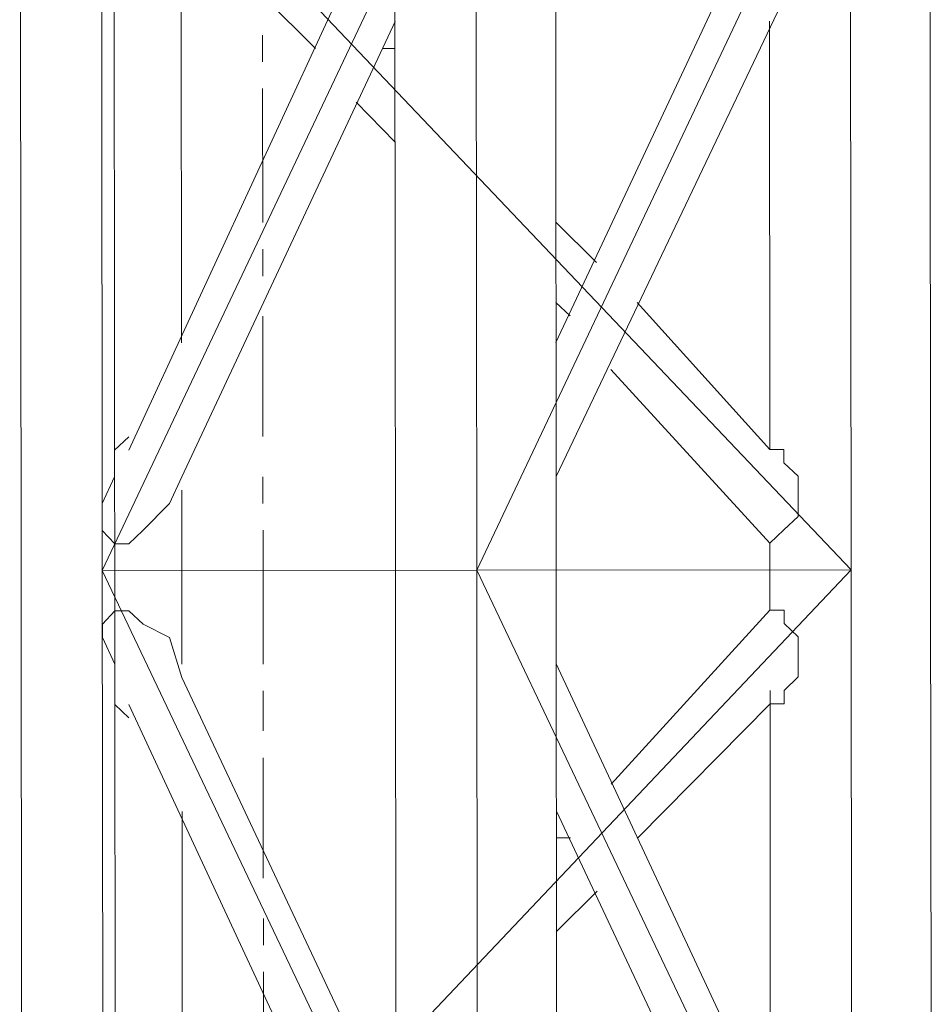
# Model space of a CAD drawing. Header units: inches. Extents: x -5850 to 5646, y 8947 to 13007.
# Tile 129 of 256: x -4345 to -4316, y 10848 to 10879. Entities that reach past the tile are written whole.
import ezdxf

# ---------------------------------------------------------------- set-up
doc = ezdxf.new("R2010")
doc.units = ezdxf.units.IN
doc.header["$MEASUREMENT"] = 0
doc.layers.add('at_Entity', color=7, linetype='Continuous')

msp = doc.modelspace()

# ---------------------------------------------------------------- linework, layer by layer
at = {"layer": 'at_Entity', "color": 7, "lineweight": 20}
for p, q in [((-4341.428, 10560.866), (-4342.113, 11327.941)), ((-4344.697, 10911.876), (-4344.653, 10862.034)), ((-4332.875, 10911.887), (-4332.831, 10862.045)), ((-4342.088, 10862.037), (-4342.11, 10886.958)), ((-4342.11, 10886.958), (-4318.444, 10862.058)), ((-4330.288, 10886.968), (-4342.088, 10862.037)), ((-4330.266, 10862.047), (-4330.288, 10886.968)), ((-4318.466, 10886.979), (-4330.266, 10862.047)), ((-4327.756, 10862.05), (-4327.778, 10886.971)), ((-4318.444, 10862.058), (-4318.466, 10886.979)), ((-4315.934, 10862.06), (-4315.956, 10886.981)), ((-4332.85, 10884.011), (-4341.254, 10865.835)), ((-4327.763, 10869.232), (-4321.028, 10883.597)), ((-4339.585, 10869.221), (-4339.597, 10882.733)), ((-4339.597, 10882.733), (-4335.355, 10878.516)), ((-4327.759, 10865.005), (-4319.298, 10882.751)), ((-4332.846, 10879.365), (-4339.581, 10864.995)), ((-4321.024, 10879.376), (-4321.012, 10865.853)), ((-4333.236, 10878.517), (-4332.845, 10878.518)), ((-4334.071, 10876.827), (-4332.843, 10875.562)), ((-4327.766, 10873.03), (-4326.482, 10871.765)), ((-4327.764, 10870.498), (-4327.317, 10870.074)), ((-4325.199, 10870.5), (-4321.012, 10865.853)), ((-4326.033, 10868.386), (-4321.009, 10862.898)), ((-4341.255, 10866.259), (-4341.701, 10865.835)), ((-4341.701, 10865.835), (-4341.7, 10864.993)), ((-4321.012, 10865.853), (-4320.566, 10865.854)), ((-4320.566, 10865.854), (-4320.566, 10865.435)), ((-4320.566, 10865.435), (-4320.119, 10865.012)), ((-4341.7, 10864.993), (-4342.089, 10864.15)), ((-4339.97, 10864.152), (-4339.581, 10864.995)), ((-4320.119, 10865.012), (-4320.118, 10863.746)), ((-4339.578, 10862.039), (-4339.58, 10864.571)), ((-4342.089, 10864.15), (-4342.089, 10863.303)), ((-4340.806, 10863.304), (-4339.97, 10864.152)), ((-4320.118, 10863.746), (-4320.564, 10863.322)), ((-4342.089, 10863.303), (-4341.698, 10862.879)), ((-4341.252, 10862.88), (-4340.806, 10863.304)), ((-4320.564, 10863.322), (-4321.009, 10862.898)), ((-4341.698, 10862.879), (-4341.252, 10862.88)), ((-4321.009, 10862.898), (-4321.009, 10862.056)), ((-4344.653, 10862.034), (-4344.608, 10812.187)), ((-4342.088, 10862.037), (-4318.444, 10862.058)), ((-4342.088, 10862.037), (-4330.243, 10837.126)), ((-4342.065, 10837.116), (-4342.088, 10862.037)), ((-4318.444, 10862.058), (-4342.065, 10837.116)), ((-4339.576, 10859.084), (-4339.578, 10862.039)), ((-4332.831, 10862.045), (-4332.786, 10812.197)), ((-4330.243, 10837.126), (-4330.266, 10862.047)), ((-4330.266, 10862.047), (-4318.421, 10837.137)), ((-4327.734, 10837.129), (-4327.756, 10862.05)), ((-4321.009, 10862.056), (-4321.008, 10860.784)), ((-4318.421, 10837.137), (-4318.444, 10862.058)), ((-4315.912, 10837.139), (-4315.934, 10862.06)), ((-4321.008, 10860.784), (-4321.008, 10861.208)), ((-4341.696, 10860.766), (-4342.086, 10860.347)), ((-4341.696, 10860.766), (-4342.086, 10860.347)), ((-4341.696, 10860.766), (-4342.086, 10860.347)), ((-4341.696, 10860.766), (-4342.086, 10860.347)), ((-4341.696, 10860.766), (-4342.086, 10860.347)), ((-4341.696, 10860.766), (-4342.086, 10860.347)), ((-4342.086, 10860.347), (-4341.696, 10860.766)), ((-4341.25, 10860.766), (-4341.696, 10860.766)), ((-4341.25, 10860.766), (-4341.696, 10860.766)), ((-4341.25, 10860.766), (-4341.696, 10860.766)), ((-4341.25, 10860.766), (-4341.696, 10860.766)), ((-4341.25, 10860.766), (-4341.696, 10860.766)), ((-4341.25, 10860.766), (-4341.696, 10860.766)), ((-4341.696, 10860.766), (-4341.25, 10860.766)), ((-4340.803, 10860.348), (-4341.25, 10860.766)), ((-4340.803, 10860.348), (-4341.25, 10860.766)), ((-4340.803, 10860.348), (-4341.25, 10860.766)), ((-4340.803, 10860.348), (-4341.25, 10860.766)), ((-4340.803, 10860.348), (-4341.25, 10860.766)), ((-4340.803, 10860.348), (-4341.25, 10860.766)), ((-4341.25, 10860.766), (-4340.803, 10860.348)), ((-4326.021, 10855.292), (-4321.008, 10860.784)), ((-4321.008, 10860.784), (-4326.021, 10855.292)), ((-4320.561, 10860.785), (-4321.008, 10860.784)), ((-4320.561, 10860.785), (-4321.008, 10860.784)), ((-4320.561, 10860.785), (-4321.008, 10860.784)), ((-4320.561, 10860.785), (-4321.008, 10860.784)), ((-4320.561, 10860.785), (-4321.008, 10860.784)), ((-4320.561, 10860.785), (-4321.008, 10860.784)), ((-4320.561, 10860.785), (-4321.008, 10860.784)), ((-4320.561, 10860.366), (-4320.561, 10860.785)), ((-4320.561, 10860.366), (-4320.561, 10860.785)), ((-4320.561, 10860.366), (-4320.561, 10860.785)), ((-4320.561, 10860.366), (-4320.561, 10860.785)), ((-4320.561, 10860.366), (-4320.561, 10860.785)), ((-4320.561, 10860.366), (-4320.561, 10860.785)), ((-4320.561, 10860.366), (-4320.561, 10860.785)), ((-4342.086, 10860.347), (-4342.086, 10859.923)), ((-4342.086, 10860.347), (-4342.086, 10859.923)), ((-4342.086, 10860.347), (-4342.086, 10859.923)), ((-4342.086, 10860.347), (-4342.086, 10859.923)), ((-4342.086, 10860.347), (-4342.086, 10859.923)), ((-4342.086, 10860.347), (-4342.086, 10859.923)), ((-4342.086, 10859.923), (-4342.086, 10860.347)), ((-4339.967, 10859.925), (-4340.803, 10860.348)), ((-4339.967, 10859.925), (-4340.803, 10860.348)), ((-4339.967, 10859.925), (-4340.803, 10860.348)), ((-4339.967, 10859.925), (-4340.803, 10860.348)), ((-4339.967, 10859.925), (-4340.803, 10860.348)), ((-4339.967, 10859.925), (-4340.803, 10860.348)), ((-4340.803, 10860.348), (-4339.967, 10859.925)), ((-4320.115, 10859.943), (-4320.561, 10860.366)), ((-4320.115, 10859.943), (-4320.561, 10860.366)), ((-4320.115, 10859.943), (-4320.561, 10860.366)), ((-4320.115, 10859.943), (-4320.561, 10860.366)), ((-4320.115, 10859.943), (-4320.561, 10860.366)), ((-4320.115, 10859.943), (-4320.561, 10860.366)), ((-4320.115, 10859.943), (-4320.561, 10860.366)), ((-4342.086, 10859.923), (-4341.695, 10859.082)), ((-4342.086, 10859.923), (-4341.695, 10859.082)), ((-4342.086, 10859.923), (-4341.695, 10859.082)), ((-4342.086, 10859.923), (-4341.695, 10859.082)), ((-4342.086, 10859.923), (-4341.695, 10859.082)), ((-4342.086, 10859.923), (-4341.695, 10859.082)), ((-4341.695, 10859.082), (-4342.086, 10859.923)), ((-4339.575, 10858.66), (-4339.967, 10859.925)), ((-4339.575, 10858.66), (-4339.967, 10859.925)), ((-4339.575, 10858.66), (-4339.967, 10859.925)), ((-4339.575, 10858.66), (-4339.967, 10859.925)), ((-4339.575, 10858.66), (-4339.967, 10859.925)), ((-4339.575, 10858.66), (-4339.967, 10859.925)), ((-4339.967, 10859.925), (-4339.575, 10858.66)), ((-4320.113, 10858.677), (-4320.115, 10859.943)), ((-4320.113, 10858.677), (-4320.115, 10859.943)), ((-4320.113, 10858.677), (-4320.115, 10859.943)), ((-4320.113, 10858.677), (-4320.115, 10859.943)), ((-4320.113, 10858.677), (-4320.115, 10859.943)), ((-4320.113, 10858.677), (-4320.115, 10859.943)), ((-4320.113, 10858.677), (-4320.115, 10859.943)), ((-4341.695, 10859.082), (-4341.693, 10857.81)), ((-4341.695, 10859.082), (-4341.693, 10857.81)), ((-4341.695, 10859.082), (-4341.693, 10857.81)), ((-4341.695, 10859.082), (-4341.693, 10857.81)), ((-4341.695, 10859.082), (-4341.693, 10857.81)), ((-4341.695, 10859.082), (-4341.693, 10857.81)), ((-4341.693, 10857.81), (-4341.695, 10859.082)), ((-4319.261, 10840.934), (-4327.754, 10859.094)), ((-4332.815, 10844.306), (-4339.575, 10858.66)), ((-4339.575, 10858.66), (-4332.815, 10844.306)), ((-4320.559, 10858.253), (-4320.113, 10858.677)), ((-4320.559, 10858.253), (-4320.113, 10858.677)), ((-4320.559, 10858.253), (-4320.113, 10858.677)), ((-4320.559, 10858.253), (-4320.113, 10858.677)), ((-4320.559, 10858.253), (-4320.113, 10858.677)), ((-4320.559, 10858.253), (-4320.113, 10858.677)), ((-4320.559, 10858.253), (-4320.113, 10858.677)), ((-4321.005, 10857.829), (-4321.005, 10858.252)), ((-4320.559, 10857.829), (-4320.559, 10858.253)), ((-4320.559, 10857.829), (-4320.559, 10858.253)), ((-4320.559, 10857.829), (-4320.559, 10858.253)), ((-4320.559, 10857.829), (-4320.559, 10858.253)), ((-4320.559, 10857.829), (-4320.559, 10858.253)), ((-4320.559, 10857.829), (-4320.559, 10858.253)), ((-4320.559, 10857.829), (-4320.559, 10858.253)), ((-4325.183, 10853.604), (-4321.005, 10857.829)), ((-4321.005, 10857.829), (-4320.559, 10857.829)), ((-4321.005, 10857.829), (-4320.559, 10857.829)), ((-4321.005, 10857.829), (-4320.559, 10857.829)), ((-4321.005, 10857.829), (-4320.559, 10857.829)), ((-4321.005, 10857.829), (-4320.559, 10857.829)), ((-4321.005, 10857.829), (-4320.559, 10857.829)), ((-4321.005, 10857.829), (-4320.993, 10844.317)), ((-4321.005, 10857.829), (-4320.559, 10857.829)), ((-4341.693, 10857.81), (-4341.247, 10857.392)), ((-4341.693, 10857.81), (-4341.247, 10857.392)), ((-4341.693, 10857.81), (-4341.247, 10857.392)), ((-4341.693, 10857.81), (-4341.247, 10857.392)), ((-4341.693, 10857.81), (-4341.247, 10857.392)), ((-4341.693, 10857.81), (-4341.247, 10857.392)), ((-4341.247, 10857.392), (-4341.693, 10857.81)), ((-4341.247, 10857.811), (-4332.811, 10839.656)), ((-4339.559, 10840.916), (-4339.571, 10854.433)), ((-4327.749, 10854.443), (-4320.989, 10840.09)), ((-4320.989, 10840.09), (-4327.749, 10854.443)), ((-4327.749, 10853.601), (-4327.302, 10853.602)), ((-4327.746, 10850.64), (-4326.465, 10851.913))]:
    msp.add_line(p, q, dxfattribs=at)
at = {"layer": 'at_Entity', "color": 3, "lineweight": 20}
for p, q in [((-4337.028, 10878.938), (-4337.027, 10878.09)), ((-4337.027, 10877.248), (-4337.023, 10873.021)), ((-4337.022, 10872.179), (-4337.021, 10871.332)), ((-4337.02, 10870.066), (-4337.017, 10866.263)), ((-4337.016, 10864.997), (-4337.015, 10864.155)), ((-4337.014, 10863.307), (-4337.01, 10859.086)), ((-4337.01, 10858.238), (-4337.008, 10856.972)), ((-4337.008, 10856.125), (-4337.004, 10852.327)), ((-4337.003, 10851.056), (-4337.002, 10850.214)), ((-4337.002, 10849.366), (-4336.998, 10845.145))]:
    msp.add_line(p, q, dxfattribs=at)

doc.saveas('drawing.dxf')
